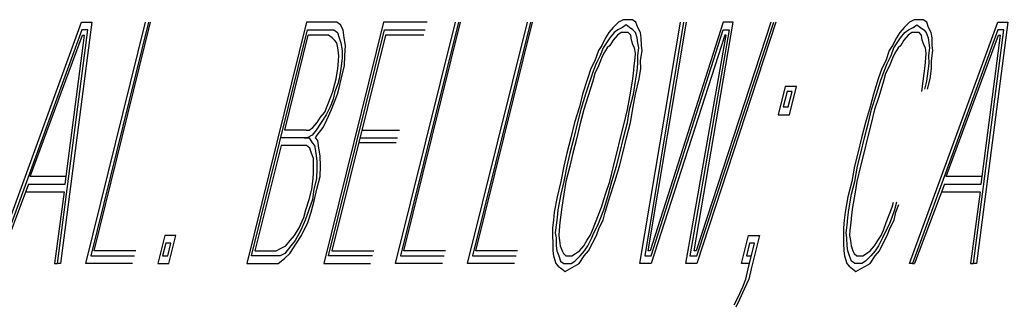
# Model space of a CAD drawing. Extents: x 990 to 4202, y -422 to 622.
# Tile 15 of 200: x 1424.494 to 1424.868, y -94.891 to -94.782. Entities that reach past the tile are written whole.
import ezdxf

# ---------------------------------------------------------------- set-up
doc = ezdxf.new("R2010")
doc.units = 0
doc.header["$MEASUREMENT"] = 0
doc.layers.add('SPILL-BUCKET', color=1, linetype='CONTINUOUS')

msp = doc.modelspace()

# ---------------------------------------------------------------- linework, layer by layer
at = {"layer": 'SPILL-BUCKET', "color": 8, "linetype": 'Continuous'}
for p, q in [((1424.48423, -94.87487), (1424.51773, -94.78322)), ((1424.52159, -94.78322), (1424.50972, -94.87487)), ((1424.51773, -94.78322), (1424.52159, -94.78322)), ((1424.51928, -94.87487), (1424.54197, -94.78322)), ((1424.54313, -94.78322), (1424.52116, -94.87194)), ((1424.52242, -94.87), (1424.5439, -94.78322)), ((1424.6031, -94.78322), (1424.58041, -94.87487)), ((1424.61314, -94.78322), (1424.6031, -94.78322)), ((1424.63236, -94.78322), (1424.60967, -94.87487)), ((1424.61469, -94.78322), (1424.61314, -94.78322)), ((1424.61599, -94.78419), (1424.61469, -94.78322)), ((1424.64897, -94.78322), (1424.63236, -94.78322)), ((1424.637, -94.87487), (1424.65969, -94.78322)), ((1424.66085, -94.78322), (1424.63889, -94.87194)), ((1424.64014, -94.87), (1424.66162, -94.78322)), ((1424.66433, -94.87487), (1424.68702, -94.78322)), ((1424.68818, -94.78322), (1424.66621, -94.87194)), ((1424.66747, -94.87), (1424.68895, -94.78322)), ((1424.72169, -94.78322), (1424.71966, -94.78517)), ((1424.72347, -94.78225), (1424.72169, -94.78322)), ((1424.72502, -94.78225), (1424.72347, -94.78225)), ((1424.72695, -94.78225), (1424.72502, -94.78225)), ((1424.72825, -94.78322), (1424.72695, -94.78225)), ((1424.72893, -94.78517), (1424.72825, -94.78322)), ((1424.72981, -94.87487), (1424.74516, -94.78322)), ((1424.74631, -94.78322), (1424.73169, -94.87194)), ((1424.73295, -94.87), (1424.74747, -94.78322)), ((1424.76138, -94.78322), (1424.73372, -94.87)), ((1424.75033, -94.87), (1424.76524, -94.78322)), ((1424.77953, -94.78322), (1424.7511, -94.87)), ((1424.75139, -94.87194), (1424.78069, -94.78322)), ((1424.78147, -94.78322), (1424.75144, -94.87487)), ((1424.76524, -94.78322), (1424.76138, -94.78322)), ((1424.83217, -94.78322), (1424.83014, -94.78517)), ((1424.83395, -94.78225), (1424.83217, -94.78322)), ((1424.83217, -94.87487), (1424.86568, -94.78322)), ((1424.8355, -94.78225), (1424.83395, -94.78225)), ((1424.83743, -94.78225), (1424.8355, -94.78225)), ((1424.83873, -94.78322), (1424.83743, -94.78225)), ((1424.83941, -94.78517), (1424.83873, -94.78322)), ((1424.86954, -94.78322), (1424.85767, -94.87487)), ((1424.86568, -94.78322), (1424.86954, -94.78322)), ((1424.51778, -94.78614), (1424.48538, -94.87487)), ((1424.50856, -94.87487), (1424.52009, -94.78614)), ((1424.52009, -94.78614), (1424.51778, -94.78614)), ((1424.58229, -94.87194), (1424.60353, -94.78614)), ((1424.60353, -94.78614), (1424.61242, -94.78614)), ((1424.61155, -94.87194), (1424.63279, -94.78614)), ((1424.61242, -94.78614), (1424.61358, -94.78614)), ((1424.61358, -94.78614), (1424.61488, -94.78712)), ((1424.61488, -94.78712), (1424.61556, -94.78907)), ((1424.61705, -94.78614), (1424.61599, -94.78419)), ((1424.61749, -94.78907), (1424.61705, -94.78614)), ((1424.63279, -94.78614), (1424.64825, -94.78614)), ((1424.71802, -94.78712), (1424.71676, -94.78907)), ((1424.71966, -94.78517), (1424.71802, -94.78712)), ((1424.71995, -94.78712), (1424.71831, -94.78907)), ((1424.72135, -94.78614), (1424.71995, -94.78712)), ((1424.72265, -94.78712), (1424.72125, -94.78809)), ((1424.72314, -94.78517), (1424.72135, -94.78614)), ((1424.72381, -94.78712), (1424.72265, -94.78712)), ((1424.72454, -94.78419), (1424.72314, -94.78517)), ((1424.72536, -94.78712), (1424.72381, -94.78712)), ((1424.72584, -94.78517), (1424.72454, -94.78419)), ((1424.72628, -94.78809), (1424.72536, -94.78712)), ((1424.72715, -94.78614), (1424.72584, -94.78517)), ((1424.72806, -94.78712), (1424.72715, -94.78614)), ((1424.72874, -94.78907), (1424.72806, -94.78712)), ((1424.72999, -94.78712), (1424.72893, -94.78517)), ((1424.73028, -94.78907), (1424.72999, -94.78712)), ((1424.73401, -94.87194), (1424.76143, -94.78614)), ((1424.76374, -94.78614), (1424.74868, -94.87194)), ((1424.76143, -94.78614), (1424.76374, -94.78614)), ((1424.8285, -94.78712), (1424.82724, -94.78907)), ((1424.83014, -94.78517), (1424.8285, -94.78712)), ((1424.82879, -94.78907), (1424.83043, -94.78712)), ((1424.83043, -94.78712), (1424.83183, -94.78614)), ((1424.83313, -94.78712), (1424.83173, -94.78809)), ((1424.83183, -94.78614), (1424.83362, -94.78517)), ((1424.83429, -94.78712), (1424.83313, -94.78712)), ((1424.86573, -94.78614), (1424.83333, -94.87487)), ((1424.83362, -94.78517), (1424.83502, -94.78419)), ((1424.83584, -94.78712), (1424.83429, -94.78712)), ((1424.83502, -94.78419), (1424.83632, -94.78517)), ((1424.83675, -94.78809), (1424.83584, -94.78712)), ((1424.83632, -94.78517), (1424.83762, -94.78614)), ((1424.83762, -94.78614), (1424.83854, -94.78712)), ((1424.83854, -94.78712), (1424.83922, -94.78907)), ((1424.84047, -94.78712), (1424.83941, -94.78517)), ((1424.84076, -94.78907), (1424.84047, -94.78712)), ((1424.85651, -94.87487), (1424.86804, -94.78614)), ((1424.86804, -94.78614), (1424.86573, -94.78614)), ((1424.49823, -94.84172), (1424.51807, -94.78809)), ((1424.51141, -94.84464), (1424.51884, -94.78809)), ((1424.51807, -94.78809), (1424.51884, -94.78809)), ((1424.59489, -94.82417), (1424.60382, -94.78809)), ((1424.61155, -94.78809), (1424.60382, -94.78809)), ((1424.61285, -94.78907), (1424.61155, -94.78809)), ((1424.63309, -94.78809), (1424.61281, -94.87)), ((1424.61377, -94.79004), (1424.61285, -94.78907)), ((1424.61469, -94.79102), (1424.61377, -94.79004)), ((1424.61556, -94.78907), (1424.61623, -94.79102)), ((1424.61792, -94.79199), (1424.61749, -94.78907)), ((1424.64776, -94.78809), (1424.63309, -94.78809)), ((1424.71676, -94.78907), (1424.71527, -94.79199)), ((1424.71831, -94.78907), (1424.71705, -94.79102)), ((1424.71961, -94.79004), (1424.71836, -94.79199)), ((1424.72125, -94.78809), (1424.71961, -94.79004)), ((1424.72657, -94.79004), (1424.72628, -94.78809)), ((1424.72724, -94.79199), (1424.72657, -94.79004)), ((1424.72903, -94.79102), (1424.72874, -94.78907)), ((1424.73033, -94.79199), (1424.73028, -94.78907)), ((1424.7621, -94.78809), (1424.73405, -94.87487)), ((1424.74719, -94.87487), (1424.76249, -94.78809)), ((1424.76249, -94.78809), (1424.7621, -94.78809)), ((1424.82724, -94.78907), (1424.82574, -94.79199)), ((1424.82753, -94.79102), (1424.82879, -94.78907)), ((1424.83009, -94.79004), (1424.82884, -94.79199)), ((1424.83173, -94.78809), (1424.83009, -94.79004)), ((1424.83704, -94.79004), (1424.83675, -94.78809)), ((1424.83772, -94.79199), (1424.83704, -94.79004)), ((1424.83922, -94.78907), (1424.83951, -94.79102)), ((1424.84081, -94.79199), (1424.84076, -94.78907)), ((1424.84617, -94.84172), (1424.86601, -94.78809)), ((1424.85935, -94.84464), (1424.86679, -94.78809)), ((1424.86601, -94.78809), (1424.86679, -94.78809)), ((1424.61498, -94.79297), (1424.61469, -94.79102)), ((1424.61541, -94.79589), (1424.61498, -94.79297)), ((1424.61623, -94.79102), (1424.61667, -94.79394)), ((1424.61667, -94.79394), (1424.61672, -94.79687)), ((1424.61773, -94.79589), (1424.61792, -94.79199)), ((1424.71401, -94.79394), (1424.71266, -94.79784)), ((1424.71527, -94.79199), (1424.71401, -94.79394)), ((1424.7158, -94.79297), (1424.71469, -94.79589)), ((1424.71705, -94.79102), (1424.7158, -94.79297)), ((1424.71734, -94.79297), (1424.71609, -94.79492)), ((1424.71836, -94.79199), (1424.71734, -94.79297)), ((1424.72777, -94.79297), (1424.72724, -94.79199)), ((1424.72806, -94.79492), (1424.72777, -94.79297)), ((1424.72898, -94.79589), (1424.72932, -94.79297)), ((1424.72932, -94.79297), (1424.72903, -94.79102)), ((1424.73004, -94.79784), (1424.73062, -94.79394)), ((1424.73062, -94.79394), (1424.73033, -94.79199)), ((1424.82449, -94.79394), (1424.82314, -94.79784)), ((1424.82574, -94.79199), (1424.82449, -94.79394)), ((1424.82516, -94.79589), (1424.82628, -94.79297)), ((1424.82628, -94.79297), (1424.82753, -94.79102)), ((1424.82782, -94.79297), (1424.82656, -94.79492)), ((1424.82884, -94.79199), (1424.82782, -94.79297)), ((1424.83825, -94.79297), (1424.83772, -94.79199)), ((1424.83854, -94.79492), (1424.83825, -94.79297)), ((1424.8398, -94.79297), (1424.83946, -94.79589)), ((1424.83951, -94.79102), (1424.8398, -94.79297)), ((1424.84052, -94.79784), (1424.8411, -94.79394)), ((1424.8411, -94.79394), (1424.84081, -94.79199)), ((1424.61498, -94.80077), (1424.61532, -94.79784)), ((1424.61532, -94.79784), (1424.61541, -94.79589)), ((1424.61672, -94.79687), (1424.61614, -94.80077)), ((1424.61754, -94.79979), (1424.61773, -94.79589)), ((1424.71266, -94.79784), (1424.71116, -94.80077)), ((1424.71469, -94.79589), (1424.71319, -94.79882)), ((1424.71522, -94.79687), (1424.71411, -94.79979)), ((1424.71609, -94.79492), (1424.71522, -94.79687)), ((1424.72763, -94.79979), (1424.72797, -94.79687)), ((1424.72797, -94.79687), (1424.72806, -94.79492)), ((1424.72903, -94.79882), (1424.72898, -94.79589)), ((1424.73009, -94.80077), (1424.73004, -94.79784)), ((1424.82314, -94.79784), (1424.82164, -94.80077)), ((1424.82367, -94.79882), (1424.82516, -94.79589)), ((1424.8257, -94.79687), (1424.82459, -94.79979)), ((1424.82656, -94.79492), (1424.8257, -94.79687)), ((1424.83811, -94.79979), (1424.83844, -94.79687)), ((1424.83844, -94.79687), (1424.83854, -94.79492)), ((1424.83946, -94.79589), (1424.83951, -94.79882)), ((1424.84057, -94.80077), (1424.84052, -94.79784)), ((1424.6144, -94.80467), (1424.61498, -94.80077)), ((1424.61614, -94.80077), (1424.61556, -94.80467)), ((1424.61657, -94.8037), (1424.61754, -94.79979)), ((1424.71116, -94.80077), (1424.70981, -94.80467)), ((1424.71208, -94.80174), (1424.71073, -94.80564)), ((1424.71319, -94.79882), (1424.71208, -94.80174)), ((1424.71411, -94.79979), (1424.71261, -94.80272)), ((1424.72729, -94.80272), (1424.72763, -94.79979)), ((1424.72811, -94.80564), (1424.72869, -94.80174)), ((1424.72869, -94.80174), (1424.72903, -94.79882)), ((1424.72951, -94.80467), (1424.73009, -94.80077)), ((1424.82164, -94.80077), (1424.82029, -94.80467)), ((1424.82121, -94.80564), (1424.82256, -94.80174)), ((1424.82256, -94.80174), (1424.82367, -94.79882)), ((1424.82459, -94.79979), (1424.82309, -94.80272)), ((1424.83777, -94.80272), (1424.83811, -94.79979)), ((1424.83917, -94.80174), (1424.83859, -94.80564)), ((1424.83951, -94.79882), (1424.83917, -94.80174)), ((1424.83999, -94.80467), (1424.84057, -94.80077)), ((1424.61392, -94.80662), (1424.6144, -94.80467)), ((1424.61556, -94.80467), (1424.61508, -94.80662)), ((1424.61561, -94.80759), (1424.61657, -94.8037)), ((1424.70981, -94.80467), (1424.70798, -94.81052)), ((1424.71073, -94.80564), (1424.70914, -94.81052)), ((1424.71189, -94.80564), (1424.71005, -94.81149)), ((1424.71261, -94.80272), (1424.71189, -94.80564)), ((1424.72589, -94.81149), (1424.72695, -94.80564)), ((1424.72695, -94.80564), (1424.72729, -94.80272)), ((1424.72729, -94.81052), (1424.72811, -94.80564)), ((1424.72806, -94.81052), (1424.72951, -94.80467)), ((1424.82029, -94.80467), (1424.81846, -94.81052)), ((1424.81961, -94.81052), (1424.82121, -94.80564)), ((1424.82236, -94.80564), (1424.82053, -94.81149)), ((1424.82309, -94.80272), (1424.82236, -94.80564)), ((1424.83685, -94.80955), (1424.83743, -94.80564)), ((1424.83743, -94.80564), (1424.83777, -94.80272)), ((1424.83859, -94.80564), (1424.83787, -94.80857)), ((1424.83902, -94.80857), (1424.83999, -94.80467)), ((1424.61232, -94.81149), (1424.61319, -94.80955)), ((1424.61319, -94.80955), (1424.61392, -94.80662)), ((1424.61396, -94.80955), (1424.61324, -94.81247)), ((1424.61508, -94.80662), (1424.61396, -94.80955)), ((1424.61488, -94.81052), (1424.61561, -94.80759)), ((1424.78499, -94.80759), (1424.78234, -94.81832)), ((1424.78567, -94.80955), (1424.78422, -94.81539)), ((1424.78924, -94.80759), (1424.78499, -94.80759)), ((1424.7876, -94.80955), (1424.78567, -94.80955)), ((1424.78615, -94.81539), (1424.7876, -94.80955)), ((1424.78659, -94.81832), (1424.78924, -94.80759)), ((1424.61121, -94.81442), (1424.61232, -94.81149)), ((1424.61324, -94.81247), (1424.61213, -94.81539)), ((1424.61377, -94.81344), (1424.61488, -94.81052)), ((1424.70798, -94.81052), (1424.70677, -94.81539)), ((1424.70914, -94.81052), (1424.7073, -94.81637)), ((1424.71005, -94.81149), (1424.70846, -94.81637)), ((1424.72507, -94.81637), (1424.72589, -94.81149)), ((1424.72584, -94.81637), (1424.72729, -94.81052)), ((1424.72724, -94.81539), (1424.72806, -94.81052)), ((1424.81846, -94.81052), (1424.81725, -94.81539)), ((1424.81778, -94.81637), (1424.81961, -94.81052)), ((1424.82053, -94.81149), (1424.81894, -94.81637)), ((1424.6101, -94.81734), (1424.61121, -94.81442)), ((1424.61213, -94.81539), (1424.61063, -94.81832)), ((1424.61092, -94.82027), (1424.61266, -94.81637)), ((1424.61266, -94.81637), (1424.61377, -94.81344)), ((1424.70677, -94.81539), (1424.70494, -94.82124)), ((1424.7073, -94.81637), (1424.70609, -94.82124)), ((1424.70846, -94.81637), (1424.70701, -94.82222)), ((1424.72362, -94.82222), (1424.72507, -94.81637)), ((1424.72502, -94.82124), (1424.72584, -94.81637)), ((1424.72618, -94.82124), (1424.72724, -94.81539)), ((1424.78422, -94.81539), (1424.78615, -94.81539)), ((1424.81725, -94.81539), (1424.81541, -94.82124)), ((1424.81657, -94.82124), (1424.81778, -94.81637)), ((1424.81894, -94.81637), (1424.81749, -94.82222)), ((1424.6072, -94.82124), (1424.60846, -94.8193)), ((1424.60846, -94.8193), (1424.6101, -94.81734)), ((1424.61063, -94.81832), (1424.60875, -94.82124)), ((1424.60943, -94.82319), (1424.61092, -94.82027)), ((1424.78234, -94.81832), (1424.78659, -94.81832)), ((1424.603, -94.82417), (1424.59489, -94.82417)), ((1424.603, -94.82417), (1424.60416, -94.82417)), ((1424.60416, -94.82417), (1424.60556, -94.82319)), ((1424.60687, -94.82417), (1424.60523, -94.82612)), ((1424.60556, -94.82319), (1424.6072, -94.82124)), ((1424.60875, -94.82124), (1424.60687, -94.82417)), ((1424.60716, -94.82612), (1424.60943, -94.82319)), ((1424.62415, -94.82417), (1424.63845, -94.82417)), ((1424.70494, -94.82124), (1424.70349, -94.82709)), ((1424.70609, -94.82124), (1424.70465, -94.82709)), ((1424.70701, -94.82222), (1424.70581, -94.82709)), ((1424.72242, -94.82709), (1424.72362, -94.82222)), ((1424.72357, -94.82709), (1424.72502, -94.82124)), ((1424.72473, -94.82709), (1424.72618, -94.82124)), ((1424.81541, -94.82124), (1424.81396, -94.82709)), ((1424.81512, -94.82709), (1424.81657, -94.82124)), ((1424.81749, -94.82222), (1424.81628, -94.82709)), ((1424.60228, -94.82709), (1424.5934, -94.82709)), ((1424.60228, -94.82709), (1424.60421, -94.82709)), ((1424.60344, -94.82709), (1424.60228, -94.82709)), ((1424.60523, -94.82612), (1424.60344, -94.82709)), ((1424.60421, -94.82709), (1424.60528, -94.82904)), ((1424.60653, -94.82709), (1424.60716, -94.82612)), ((1424.60745, -94.82807), (1424.60653, -94.82709)), ((1424.60788, -94.831), (1424.60745, -94.82807)), ((1424.62343, -94.82709), (1424.63772, -94.82709)), ((1424.70349, -94.82709), (1424.70204, -94.83294)), ((1424.70465, -94.82709), (1424.7032, -94.83294)), ((1424.70581, -94.82709), (1424.70436, -94.83294)), ((1424.72097, -94.83294), (1424.72242, -94.82709)), ((1424.72212, -94.83294), (1424.72357, -94.82709)), ((1424.72328, -94.83294), (1424.72473, -94.82709)), ((1424.81396, -94.82709), (1424.81252, -94.83294)), ((1424.81368, -94.83294), (1424.81512, -94.82709)), ((1424.81628, -94.82709), (1424.81483, -94.83294)), ((1424.59345, -94.83002), (1424.58355, -94.87)), ((1424.60156, -94.83002), (1424.59345, -94.83002)), ((1424.6031, -94.83002), (1424.60156, -94.83002)), ((1424.6044, -94.831), (1424.6031, -94.83002)), ((1424.60508, -94.83294), (1424.6044, -94.831)), ((1424.60528, -94.82904), (1424.60619, -94.83002)), ((1424.60619, -94.83002), (1424.60663, -94.83294)), ((1424.60832, -94.83392), (1424.60788, -94.831)), ((1424.63724, -94.82904), (1424.62295, -94.82904)), ((1424.60576, -94.83489), (1424.60508, -94.83294)), ((1424.60581, -94.83782), (1424.60576, -94.83489)), ((1424.60663, -94.83294), (1424.60706, -94.83587)), ((1424.60851, -94.83782), (1424.60832, -94.83392)), ((1424.70204, -94.83294), (1424.70083, -94.83782)), ((1424.7032, -94.83294), (1424.70199, -94.83782)), ((1424.70436, -94.83294), (1424.70315, -94.83782)), ((1424.71976, -94.83782), (1424.72097, -94.83294)), ((1424.72092, -94.83782), (1424.72212, -94.83294)), ((1424.72208, -94.83782), (1424.72328, -94.83294)), ((1424.81252, -94.83294), (1424.81131, -94.83782)), ((1424.81247, -94.83782), (1424.81368, -94.83294)), ((1424.81483, -94.83294), (1424.81363, -94.83782)), ((1424.60585, -94.84075), (1424.60581, -94.83782)), ((1424.60711, -94.83879), (1424.60692, -94.8427)), ((1424.60706, -94.83587), (1424.60711, -94.83879)), ((1424.60832, -94.84172), (1424.60851, -94.83782)), ((1424.70083, -94.83782), (1424.69977, -94.84367)), ((1424.70199, -94.83782), (1424.70093, -94.84367)), ((1424.70315, -94.83782), (1424.7017, -94.84367)), ((1424.71831, -94.84367), (1424.71976, -94.83782)), ((1424.71908, -94.84367), (1424.72092, -94.83782)), ((1424.72024, -94.84367), (1424.72208, -94.83782)), ((1424.81131, -94.83782), (1424.81025, -94.84367)), ((1424.81141, -94.84367), (1424.81247, -94.83782)), ((1424.81363, -94.83782), (1424.81218, -94.84367)), ((1424.51175, -94.84172), (1424.49823, -94.84172)), ((1424.60552, -94.84367), (1424.60585, -94.84075)), ((1424.60692, -94.8427), (1424.60595, -94.8466)), ((1424.60711, -94.8466), (1424.60832, -94.84172)), ((1424.85969, -94.84172), (1424.84617, -94.84172)), ((1424.4975, -94.84464), (1424.48616, -94.87487)), ((1424.4975, -94.84464), (1424.51141, -94.84464)), ((1424.60421, -94.85049), (1424.60518, -94.8466)), ((1424.60518, -94.8466), (1424.60552, -94.84367)), ((1424.60595, -94.8466), (1424.60537, -94.85049)), ((1424.60615, -94.85049), (1424.60711, -94.8466)), ((1424.69977, -94.84367), (1424.69832, -94.84952)), ((1424.70093, -94.84367), (1424.69972, -94.84854)), ((1424.7017, -94.84367), (1424.70088, -94.84854)), ((1424.71672, -94.84854), (1424.71831, -94.84367)), ((1424.71788, -94.84854), (1424.71908, -94.84367)), ((1424.71841, -94.84952), (1424.72024, -94.84367)), ((1424.81025, -94.84367), (1424.8088, -94.84952)), ((1424.8102, -94.84854), (1424.81141, -94.84367)), ((1424.81218, -94.84367), (1424.81136, -94.84854)), ((1424.84545, -94.84464), (1424.8341, -94.87487)), ((1424.84545, -94.84464), (1424.85935, -94.84464)), ((1424.49639, -94.84757), (1424.51107, -94.84757)), ((1424.51107, -94.84757), (1424.5074, -94.87487)), ((1424.60286, -94.85439), (1424.60421, -94.85049)), ((1424.60537, -94.85049), (1424.60402, -94.85439)), ((1424.60494, -94.85537), (1424.60615, -94.85049)), ((1424.69832, -94.84952), (1424.69726, -94.85537)), ((1424.69972, -94.84854), (1424.69866, -94.85439)), ((1424.70088, -94.84854), (1424.70006, -94.85342)), ((1424.71513, -94.85342), (1424.71672, -94.84854)), ((1424.71604, -94.85439), (1424.71788, -94.84854)), ((1424.71657, -94.85537), (1424.71841, -94.84952)), ((1424.8088, -94.84952), (1424.80774, -94.85537)), ((1424.80914, -94.85439), (1424.8102, -94.84854)), ((1424.81136, -94.84854), (1424.81054, -94.85342)), ((1424.84434, -94.84757), (1424.85902, -94.84757)), ((1424.85902, -94.84757), (1424.85535, -94.87487)), ((1424.60214, -94.85732), (1424.60286, -94.85439)), ((1424.60402, -94.85439), (1424.60267, -94.8583)), ((1424.69866, -94.85439), (1424.69832, -94.85732)), ((1424.70006, -94.85342), (1424.69972, -94.85634)), ((1424.71402, -94.85634), (1424.71513, -94.85342)), ((1424.71493, -94.85732), (1424.71604, -94.85439)), ((1424.8088, -94.85732), (1424.80914, -94.85439)), ((1424.81054, -94.85342), (1424.8102, -94.85634)), ((1424.82449, -94.85634), (1424.8256, -94.85342)), ((1424.82652, -94.85439), (1424.82541, -94.85732)), ((1424.8256, -94.85342), (1424.82609, -94.85147)), ((1424.82724, -94.85147), (1424.82652, -94.85439)), ((1424.82705, -94.85537), (1424.82816, -94.85245)), ((1424.6004, -94.86122), (1424.60214, -94.85732)), ((1424.60359, -94.85927), (1424.60494, -94.85537)), ((1424.69726, -94.85537), (1424.69692, -94.8583)), ((1424.69832, -94.85732), (1424.69799, -94.86024)), ((1424.69972, -94.85634), (1424.69939, -94.85927)), ((1424.7129, -94.85927), (1424.71402, -94.85634)), ((1424.71382, -94.86024), (1424.71493, -94.85732)), ((1424.71585, -94.8583), (1424.71657, -94.85537)), ((1424.80774, -94.85537), (1424.8074, -94.8583)), ((1424.80846, -94.86024), (1424.8088, -94.85732)), ((1424.8102, -94.85634), (1424.80986, -94.85927)), ((1424.82338, -94.85927), (1424.82449, -94.85634)), ((1424.82541, -94.85732), (1424.8243, -94.86024)), ((1424.82633, -94.8583), (1424.82705, -94.85537)), ((1424.59852, -94.86415), (1424.6004, -94.86122)), ((1424.60267, -94.8583), (1424.60093, -94.8622)), ((1424.60122, -94.86415), (1424.60359, -94.85927)), ((1424.69692, -94.8583), (1424.69659, -94.86122)), ((1424.69659, -94.86122), (1424.69663, -94.86415)), ((1424.69799, -94.86024), (1424.69765, -94.86317)), ((1424.69939, -94.85927), (1424.69905, -94.8622)), ((1424.71179, -94.8622), (1424.7129, -94.85927)), ((1424.71233, -94.86317), (1424.71382, -94.86024)), ((1424.71324, -94.86415), (1424.71435, -94.86122)), ((1424.71435, -94.86122), (1424.71585, -94.8583)), ((1424.8074, -94.8583), (1424.80706, -94.86122)), ((1424.80706, -94.86122), (1424.80711, -94.86415)), ((1424.80813, -94.86317), (1424.80846, -94.86024)), ((1424.80986, -94.85927), (1424.80953, -94.8622)), ((1424.82227, -94.8622), (1424.82338, -94.85927)), ((1424.8243, -94.86024), (1424.8228, -94.86317)), ((1424.82372, -94.86415), (1424.82483, -94.86122)), ((1424.82483, -94.86122), (1424.82633, -94.8583)), ((1424.54927, -94.86415), (1424.54661, -94.87487)), ((1424.55351, -94.86415), (1424.54927, -94.86415)), ((1424.55086, -94.87487), (1424.55351, -94.86415)), ((1424.59687, -94.86609), (1424.59852, -94.86415)), ((1424.60093, -94.8622), (1424.59881, -94.86609)), ((1424.59934, -94.86707), (1424.60122, -94.86415)), ((1424.69663, -94.86415), (1424.69668, -94.86707)), ((1424.69765, -94.86317), (1424.69794, -94.86512)), ((1424.69794, -94.86512), (1424.69799, -94.86805)), ((1424.69905, -94.8622), (1424.69895, -94.86415)), ((1424.69895, -94.86415), (1424.69924, -94.86609)), ((1424.70967, -94.86609), (1424.71093, -94.86415)), ((1424.70996, -94.86805), (1424.71146, -94.86512)), ((1424.71093, -94.86415), (1424.71179, -94.8622)), ((1424.71146, -94.86512), (1424.71233, -94.86317)), ((1424.71175, -94.86707), (1424.71324, -94.86415)), ((1424.76834, -94.87487), (1424.77099, -94.86415)), ((1424.77099, -94.86415), (1424.77524, -94.86415)), ((1424.77524, -94.86415), (1424.7721, -94.87682)), ((1424.80711, -94.86415), (1424.80716, -94.86707)), ((1424.80841, -94.86512), (1424.80813, -94.86317)), ((1424.80846, -94.86805), (1424.80841, -94.86512)), ((1424.80953, -94.8622), (1424.80943, -94.86415)), ((1424.80943, -94.86415), (1424.80972, -94.86609)), ((1424.82015, -94.86609), (1424.8214, -94.86415)), ((1424.82194, -94.86512), (1424.82044, -94.86805)), ((1424.8214, -94.86415), (1424.82227, -94.8622)), ((1424.8228, -94.86317), (1424.82194, -94.86512)), ((1424.82222, -94.86707), (1424.82372, -94.86415)), ((1424.5497, -94.86707), (1424.54849, -94.87194)), ((1424.55163, -94.86707), (1424.5497, -94.86707)), ((1424.55043, -94.87194), (1424.55163, -94.86707)), ((1424.59166, -94.87), (1424.59345, -94.86902)), ((1424.59345, -94.86902), (1424.59523, -94.86805)), ((1424.59717, -94.86805), (1424.5949, -94.87097)), ((1424.59523, -94.86805), (1424.59687, -94.86609)), ((1424.59683, -94.87097), (1424.59934, -94.86707)), ((1424.59881, -94.86609), (1424.59717, -94.86805)), ((1424.69668, -94.86707), (1424.69673, -94.87)), ((1424.69799, -94.86805), (1424.69828, -94.87)), ((1424.69924, -94.86609), (1424.69953, -94.86805)), ((1424.69953, -94.86805), (1424.70021, -94.87)), ((1424.70677, -94.87), (1424.70842, -94.86805)), ((1424.70842, -94.86805), (1424.70967, -94.86609)), ((1424.7087, -94.87), (1424.70996, -94.86805)), ((1424.71025, -94.87), (1424.71175, -94.86707)), ((1424.77143, -94.86707), (1424.77022, -94.87194)), ((1424.77094, -94.87682), (1424.77336, -94.86707)), ((1424.77336, -94.86707), (1424.77143, -94.86707)), ((1424.80716, -94.86707), (1424.80721, -94.87)), ((1424.80875, -94.87), (1424.80846, -94.86805)), ((1424.80972, -94.86609), (1424.81001, -94.86805)), ((1424.81001, -94.86805), (1424.81068, -94.87)), ((1424.81725, -94.87), (1424.81889, -94.86805)), ((1424.81889, -94.86805), (1424.82015, -94.86609)), ((1424.82044, -94.86805), (1424.81918, -94.87)), ((1424.82073, -94.87), (1424.82222, -94.86707)), ((1424.52116, -94.87194), (1424.53777, -94.87194)), ((1424.53826, -94.87), (1424.52242, -94.87)), ((1424.54849, -94.87194), (1424.55043, -94.87194)), ((1424.59118, -94.87194), (1424.58229, -94.87194)), ((1424.58355, -94.87), (1424.59166, -94.87)), ((1424.59311, -94.87194), (1424.59118, -94.87194)), ((1424.59239, -94.87487), (1424.5948, -94.87292)), ((1424.5949, -94.87097), (1424.59311, -94.87194)), ((1424.5948, -94.87292), (1424.59683, -94.87097)), ((1424.62816, -94.87194), (1424.61155, -94.87194)), ((1424.61281, -94.87), (1424.62865, -94.87)), ((1424.63889, -94.87194), (1424.65549, -94.87194)), ((1424.65598, -94.87), (1424.64014, -94.87)), ((1424.66621, -94.87194), (1424.68282, -94.87194)), ((1424.68331, -94.87), (1424.66747, -94.87)), ((1424.69673, -94.87), (1424.69702, -94.87194)), ((1424.69702, -94.87194), (1424.69784, -94.87487)), ((1424.69828, -94.87), (1424.69895, -94.87194)), ((1424.69895, -94.87194), (1424.69963, -94.8739)), ((1424.70021, -94.87), (1424.70074, -94.87097)), ((1424.70074, -94.87097), (1424.70166, -94.87194)), ((1424.70166, -94.87194), (1424.70281, -94.87194)), ((1424.70281, -94.87194), (1424.70397, -94.87194)), ((1424.70397, -94.87194), (1424.70537, -94.87097)), ((1424.70504, -94.8739), (1424.70706, -94.87194)), ((1424.70537, -94.87097), (1424.70677, -94.87)), ((1424.70673, -94.87487), (1424.70861, -94.87194)), ((1424.70706, -94.87194), (1424.7087, -94.87)), ((1424.70861, -94.87194), (1424.71025, -94.87)), ((1424.73169, -94.87194), (1424.73401, -94.87194)), ((1424.73372, -94.87), (1424.73295, -94.87)), ((1424.74868, -94.87194), (1424.75139, -94.87194)), ((1424.7511, -94.87), (1424.75033, -94.87)), ((1424.77022, -94.87194), (1424.77215, -94.87194)), ((1424.80721, -94.87), (1424.8075, -94.87194)), ((1424.8075, -94.87194), (1424.80832, -94.87487)), ((1424.80943, -94.87194), (1424.80875, -94.87)), ((1424.81011, -94.8739), (1424.80943, -94.87194)), ((1424.81068, -94.87), (1424.81121, -94.87097)), ((1424.81121, -94.87097), (1424.81213, -94.87194)), ((1424.81213, -94.87194), (1424.81329, -94.87194)), ((1424.81329, -94.87194), (1424.81445, -94.87194)), ((1424.81445, -94.87194), (1424.81585, -94.87097)), ((1424.81754, -94.87194), (1424.81551, -94.8739)), ((1424.81585, -94.87097), (1424.81725, -94.87)), ((1424.8172, -94.87487), (1424.81908, -94.87194)), ((1424.81918, -94.87), (1424.81754, -94.87194)), ((1424.81908, -94.87194), (1424.82073, -94.87)), ((1424.5074, -94.87487), (1424.50856, -94.87487)), ((1424.50972, -94.87487), (1424.50856, -94.87487)), ((1424.53705, -94.87487), (1424.51928, -94.87487)), ((1424.54661, -94.87487), (1424.55086, -94.87487)), ((1424.58041, -94.87487), (1424.59084, -94.87487)), ((1424.59084, -94.87487), (1424.59239, -94.87487)), ((1424.60967, -94.87487), (1424.62744, -94.87487)), ((1424.65477, -94.87487), (1424.637, -94.87487)), ((1424.6821, -94.87487), (1424.66433, -94.87487)), ((1424.69784, -94.87487), (1424.69876, -94.87585)), ((1424.69876, -94.87585), (1424.70006, -94.87682)), ((1424.69963, -94.8739), (1424.70093, -94.87487)), ((1424.70006, -94.87682), (1424.70136, -94.87779)), ((1424.70093, -94.87487), (1424.70209, -94.87487)), ((1424.70136, -94.87779), (1424.70315, -94.87682)), ((1424.70209, -94.87487), (1424.70364, -94.87487)), ((1424.70315, -94.87682), (1424.70494, -94.87585)), ((1424.70364, -94.87487), (1424.70504, -94.8739)), ((1424.70494, -94.87585), (1424.70673, -94.87487)), ((1424.73405, -94.87487), (1424.72981, -94.87487)), ((1424.75144, -94.87487), (1424.74719, -94.87487)), ((1424.77143, -94.87487), (1424.76834, -94.87487)), ((1424.76998, -94.88072), (1424.77094, -94.87682)), ((1424.7721, -94.87682), (1424.77114, -94.88072)), ((1424.80832, -94.87487), (1424.80923, -94.87585)), ((1424.80923, -94.87585), (1424.81054, -94.87682)), ((1424.81141, -94.87487), (1424.81011, -94.8739)), ((1424.81054, -94.87682), (1424.81184, -94.87779)), ((1424.81257, -94.87487), (1424.81141, -94.87487)), ((1424.81184, -94.87779), (1424.81363, -94.87682)), ((1424.81411, -94.87487), (1424.81257, -94.87487)), ((1424.81363, -94.87682), (1424.81542, -94.87585)), ((1424.81551, -94.8739), (1424.81411, -94.87487)), ((1424.81542, -94.87585), (1424.8172, -94.87487)), ((1424.83333, -94.87487), (1424.83217, -94.87487)), ((1424.83333, -94.87487), (1424.8341, -94.87487)), ((1424.85535, -94.87487), (1424.85651, -94.87487)), ((1424.85767, -94.87487), (1424.85651, -94.87487)), ((1424.76713, -94.88754), (1424.76887, -94.88365)), ((1424.76887, -94.88365), (1424.76998, -94.88072)), ((1424.77114, -94.88072), (1424.7694, -94.88462)), ((1424.76564, -94.89047), (1424.76713, -94.88754)), ((1424.7694, -94.88462), (1424.76766, -94.88852)), ((1424.76766, -94.88852), (1424.76616, -94.89145))]:
    msp.add_line(p, q, dxfattribs=at)

doc.saveas('drawing.dxf')
